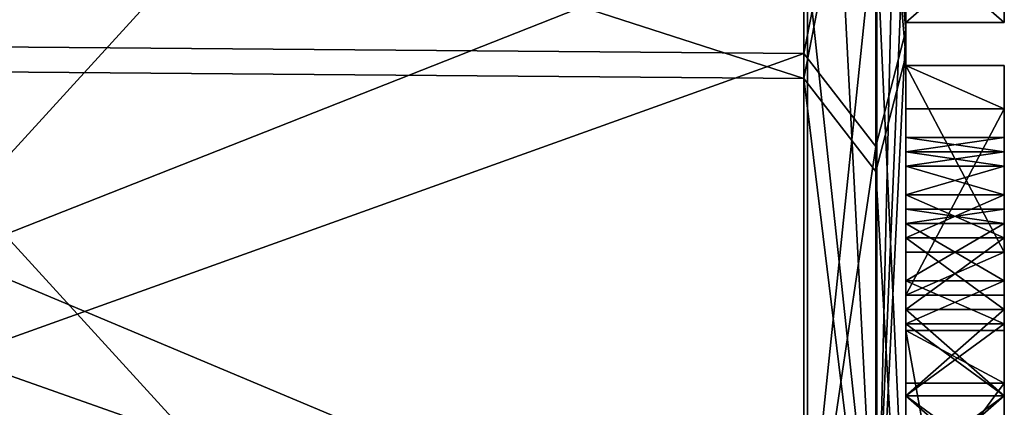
# Model space of a CAD drawing. Header units: millimetres. Extents: x -20 to 172, y -100 to 100.
# Tile 189 of 256: x -9 to 1, y 72.67 to 76.61. Entities that reach past the tile are written whole.
import ezdxf

# ---------------------------------------------------------------- set-up
doc = ezdxf.new("R2010")
doc.units = ezdxf.units.MM
doc.header["$LTSCALE"] = 37.722908
for name, color, linetype in [('1000', 7, 'CONTINUOUS'), ('1001', 7, 'CONTINUOUS'), ('1013', 7, 'CONTINUOUS'), ('1014', 7, 'CONTINUOUS'), ('1015', 7, 'CONTINUOUS'), ('1016', 7, 'CONTINUOUS'), ('1017', 7, 'CONTINUOUS'), ('1018', 7, 'CONTINUOUS'), ('1019', 7, 'CONTINUOUS'), ('1020', 7, 'CONTINUOUS'), ('1021', 7, 'CONTINUOUS'), ('1022', 7, 'CONTINUOUS'), ('1030', 7, 'CONTINUOUS'), ('1031', 7, 'CONTINUOUS'), ('1032', 7, 'CONTINUOUS'), ('1033', 7, 'CONTINUOUS'), ('1034', 7, 'CONTINUOUS'), ('1035', 7, 'CONTINUOUS'), ('1036', 7, 'CONTINUOUS'), ('1037', 7, 'CONTINUOUS'), ('105', 7, 'CONTINUOUS'), ('11', 7, 'CONTINUOUS'), ('12', 7, 'CONTINUOUS'), ('14', 7, 'CONTINUOUS'), ('264', 7, 'CONTINUOUS'), ('265', 7, 'CONTINUOUS'), ('266', 7, 'CONTINUOUS'), ('28', 7, 'CONTINUOUS'), ('29', 7, 'CONTINUOUS'), ('366', 7, 'CONTINUOUS'), ('367', 7, 'CONTINUOUS'), ('368', 7, 'CONTINUOUS'), ('369', 7, 'CONTINUOUS'), ('652', 7, 'CONTINUOUS'), ('653', 7, 'CONTINUOUS'), ('654', 7, 'CONTINUOUS'), ('656', 7, 'CONTINUOUS'), ('676', 7, 'CONTINUOUS'), ('677', 7, 'CONTINUOUS'), ('678', 7, 'CONTINUOUS'), ('679', 7, 'CONTINUOUS'), ('735', 7, 'CONTINUOUS'), ('737', 7, 'CONTINUOUS'), ('738', 7, 'CONTINUOUS'), ('994', 7, 'CONTINUOUS'), ('995', 7, 'CONTINUOUS'), ('996', 7, 'CONTINUOUS'), ('997', 7, 'CONTINUOUS'), ('998', 7, 'CONTINUOUS'), ('999', 7, 'CONTINUOUS')]:
    doc.layers.add(name, color=color, linetype=linetype)

msp = doc.modelspace()

# ---------------------------------------------------------------- linework, layer by layer
at = {"layer": '1000', "color": 250, "linetype": 'Continuous', "true_color": 0x323232}
for points in [[(0, 73.66, 8.851), (0, 72.785, 9), (1, 72.785, 9), (0, 73.66, 8.851)], [(0, 73.66, 8.851), (1, 72.785, 9), (1, 73.66, 8.851), (0, 73.66, 8.851)]]:
    msp.add_3dface(points, dxfattribs=at)
at = {"layer": '1001', "color": 250, "linetype": 'Continuous', "true_color": 0x323232}
for points in [[(0, 72.785, 9), (0, 71.91, 8.851), (1, 71.91, 8.851), (0, 72.785, 9)], [(0, 72.785, 9), (1, 71.91, 8.851), (1, 72.785, 9), (0, 72.785, 9)]]:
    msp.add_3dface(points, dxfattribs=at)
at = {"layer": '1013', "color": 250, "linetype": 'Continuous', "true_color": 0x323232}
for points in [[(0, 71.91, 2.149), (0, 72.785, 2), (1, 72.785, 2), (0, 71.91, 2.149)], [(0, 71.91, 2.149), (1, 72.785, 2), (1, 71.91, 2.149), (0, 71.91, 2.149)]]:
    msp.add_3dface(points, dxfattribs=at)
at = {"layer": '1014', "color": 250, "linetype": 'Continuous', "true_color": 0x323232}
for points in [[(0, 72.785, 2), (0, 73.66, 2.149), (1, 73.66, 2.149), (0, 72.785, 2)], [(0, 72.785, 2), (1, 73.66, 2.149), (1, 72.785, 2), (0, 72.785, 2)]]:
    msp.add_3dface(points, dxfattribs=at)
at = {"layer": '1015', "color": 250, "linetype": 'Continuous', "true_color": 0x323232}
for points in [[(0, 73.66, 2.149), (0, 74.39, 2.596), (1, 74.39, 2.596), (0, 73.66, 2.149)], [(0, 73.66, 2.149), (1, 74.39, 2.596), (1, 73.66, 2.149), (0, 73.66, 2.149)]]:
    msp.add_3dface(points, dxfattribs=at)
at = {"layer": '1016', "color": 250, "linetype": 'Continuous', "true_color": 0x323232}
for points in [[(0, 74.39, 2.596), (0, 74.827, 3.043), (1, 74.827, 3.043), (0, 74.39, 2.596)], [(0, 74.39, 2.596), (1, 74.827, 3.043), (1, 74.39, 2.596), (0, 74.39, 2.596)]]:
    msp.add_3dface(points, dxfattribs=at)
at = {"layer": '1017', "color": 250, "linetype": 'Continuous', "true_color": 0x323232}
for points in [[(0, 74.827, 3.043), (0, 75.119, 3.638), (1, 75.119, 3.638), (0, 74.827, 3.043)], [(0, 74.827, 3.043), (1, 75.119, 3.638), (1, 74.827, 3.043), (0, 74.827, 3.043)]]:
    msp.add_3dface(points, dxfattribs=at)
at = {"layer": '1018', "color": 250, "linetype": 'Continuous', "true_color": 0x323232}
for points in [[(0, 74.681, 4.979), (0, 74.535, 4.085), (1, 74.535, 4.085), (0, 74.681, 4.979)], [(1, 74.681, 4.979), (0, 74.681, 4.979), (1, 74.535, 4.085), (1, 74.681, 4.979)]]:
    msp.add_3dface(points, dxfattribs=at)
at = {"layer": '1019', "color": 250, "linetype": 'Continuous', "true_color": 0x323232}
for points in [[(0, 74.535, 4.085), (0, 73.952, 3.191), (1, 74.535, 4.085), (0, 74.535, 4.085)], [(0, 73.952, 3.191), (1, 73.952, 3.191), (1, 74.535, 4.085), (0, 73.952, 3.191)]]:
    msp.add_3dface(points, dxfattribs=at)
at = {"layer": '1020', "color": 250, "linetype": 'Continuous', "true_color": 0x323232}
for points in [[(0, 73.952, 3.191), (0, 73.515, 2.894), (1, 73.515, 2.894), (0, 73.952, 3.191)], [(0, 73.952, 3.191), (1, 73.515, 2.894), (1, 73.952, 3.191), (0, 73.952, 3.191)]]:
    msp.add_3dface(points, dxfattribs=at)
at = {"layer": '1021', "color": 250, "linetype": 'Continuous', "true_color": 0x323232}
for points in [[(0, 73.515, 2.894), (0, 72.785, 2.745), (1, 72.785, 2.745), (0, 73.515, 2.894)], [(0, 73.515, 2.894), (1, 72.785, 2.745), (1, 73.515, 2.894), (0, 73.515, 2.894)]]:
    msp.add_3dface(points, dxfattribs=at)
at = {"layer": '1022', "color": 250, "linetype": 'Continuous', "true_color": 0x323232}
for points in [[(0, 72.785, 2.745), (0, 72.056, 2.894), (1, 72.056, 2.894), (0, 72.785, 2.745)], [(0, 72.785, 2.745), (1, 72.056, 2.894), (1, 72.785, 2.745), (0, 72.785, 2.745)]]:
    msp.add_3dface(points, dxfattribs=at)
at = {"layer": '1030', "color": 250, "linetype": 'Continuous', "true_color": 0x323232}
for points in [[(0, 72.056, 8.106), (0, 72.785, 8.255), (1, 72.785, 8.255), (0, 72.056, 8.106)], [(0, 72.056, 8.106), (1, 72.785, 8.255), (1, 72.056, 8.106), (0, 72.056, 8.106)]]:
    msp.add_3dface(points, dxfattribs=at)
at = {"layer": '1031', "color": 250, "linetype": 'Continuous', "true_color": 0x323232}
for points in [[(0, 72.785, 8.255), (0, 73.515, 8.106), (1, 73.515, 8.106), (0, 72.785, 8.255)], [(0, 72.785, 8.255), (1, 73.515, 8.106), (1, 72.785, 8.255), (0, 72.785, 8.255)]]:
    msp.add_3dface(points, dxfattribs=at)
at = {"layer": '1032', "color": 250, "linetype": 'Continuous', "true_color": 0x323232}
for points in [[(0, 73.515, 8.106), (0, 73.952, 7.809), (1, 73.952, 7.809), (0, 73.515, 8.106)], [(0, 73.515, 8.106), (1, 73.952, 7.809), (1, 73.515, 8.106), (0, 73.515, 8.106)]]:
    msp.add_3dface(points, dxfattribs=at)
at = {"layer": '1033', "color": 250, "linetype": 'Continuous', "true_color": 0x323232}
for points in [[(0, 73.952, 7.809), (0, 74.535, 6.915), (1, 73.952, 7.809), (0, 73.952, 7.809)], [(0, 74.535, 6.915), (1, 74.535, 6.915), (1, 73.952, 7.809), (0, 74.535, 6.915)]]:
    msp.add_3dface(points, dxfattribs=at)
at = {"layer": '1034', "color": 250, "linetype": 'Continuous', "true_color": 0x323232}
for points in [[(0, 74.535, 6.915), (0, 74.681, 6.021), (1, 74.681, 6.021), (0, 74.535, 6.915)], [(0, 74.535, 6.915), (1, 74.681, 6.021), (1, 74.535, 6.915), (0, 74.535, 6.915)]]:
    msp.add_3dface(points, dxfattribs=at)
at = {"layer": '1035', "color": 250, "linetype": 'Continuous', "true_color": 0x323232}
for points in [[(0, 74.681, 6.021), (0, 74.681, 4.979), (1, 74.681, 6.021), (0, 74.681, 6.021)], [(0, 74.681, 4.979), (1, 74.681, 4.979), (1, 74.681, 6.021), (0, 74.681, 4.979)]]:
    msp.add_3dface(points, dxfattribs=at)
at = {"layer": '1036', "color": 250, "linetype": 'Continuous', "true_color": 0x323232}
for points in [[(0, 75.265, 4.085), (0, 75.41, 4.83), (1, 75.41, 4.83), (0, 75.265, 4.085)], [(0, 75.265, 4.085), (1, 75.41, 4.83), (1, 75.265, 4.085), (0, 75.265, 4.085)]]:
    msp.add_3dface(points, dxfattribs=at)
at = {"layer": '1037', "color": 250, "linetype": 'Continuous', "true_color": 0x323232}
for points in [[(0, 75.119, 3.638), (0, 75.265, 4.085), (1, 75.265, 4.085), (0, 75.119, 3.638)], [(0, 75.119, 3.638), (1, 75.265, 4.085), (1, 75.119, 3.638), (0, 75.119, 3.638)]]:
    msp.add_3dface(points, dxfattribs=at)
at = {"layer": '105', "color": 250, "linetype": 'Continuous', "true_color": 0x323232}
for points in [[(1, 77.452, 9), (1, 76.577, 9), (1, 77.452, 3.191), (1, 77.452, 9)], [(1, 77.452, 3.191), (1, 76.577, 9), (1, 77.452, 2), (1, 77.452, 3.191)], [(1, 77.452, 2), (1, 76.577, 9), (1, 76.577, 2), (1, 77.452, 2)], [(1, 76.14, -3.787), (1, 75.702, -3.489), (1, 74.244, -7.511), (1, 76.14, -3.787)], [(1, 75.702, -3.489), (1, 73.806, -7.213), (1, 74.244, -7.511), (1, 75.702, -3.489)], [(1, 75.265, 4.085), (1, 75.41, 4.83), (1, 75.265, 6.915), (1, 75.265, 4.085)], [(1, 75.265, 6.915), (1, 75.41, 4.83), (1, 75.41, 6.17), (1, 75.265, 6.915)], [(1, 75.119, 3.638), (1, 75.265, 4.085), (1, 75.119, 7.362), (1, 75.119, 3.638)], [(1, 75.119, 7.362), (1, 75.265, 4.085), (1, 75.265, 6.915), (1, 75.119, 7.362)], [(1, 74.827, 3.043), (1, 75.119, 3.638), (1, 74.827, 7.957), (1, 74.827, 3.043)], [(1, 74.827, 7.957), (1, 75.119, 3.638), (1, 75.119, 7.362), (1, 74.827, 7.957)], [(1, 74.39, 2.596), (1, 74.827, 3.043), (1, 74.535, 4.085), (1, 74.39, 2.596)], [(1, 74.827, 3.043), (1, 74.827, 7.957), (1, 74.681, 6.021), (1, 74.827, 3.043)], [(1, 74.681, 4.979), (1, 74.827, 3.043), (1, 74.681, 6.021), (1, 74.681, 4.979)], [(1, 74.827, 3.043), (1, 74.681, 4.979), (1, 74.535, 4.085), (1, 74.827, 3.043)], [(1, 74.827, 7.957), (1, 74.39, 8.404), (1, 74.681, 6.021), (1, 74.827, 7.957)], [(1, 74.681, 6.021), (1, 74.39, 8.404), (1, 74.535, 6.915), (1, 74.681, 6.021)], [(1, 73.952, 3.191), (1, 74.39, 2.596), (1, 74.535, 4.085), (1, 73.952, 3.191)], [(1, 74.535, 6.915), (1, 74.39, 8.404), (1, 73.952, 7.809), (1, 74.535, 6.915)], [(1, 73.66, 2.149), (1, 74.39, 2.596), (1, 73.952, 3.191), (1, 73.66, 2.149)], [(1, 74.39, 8.404), (1, 73.66, 8.851), (1, 73.952, 7.809), (1, 74.39, 8.404)], [(1, 73.515, 2.894), (1, 73.66, 2.149), (1, 73.952, 3.191), (1, 73.515, 2.894)], [(1, 73.952, 7.809), (1, 73.66, 8.851), (1, 73.515, 8.106), (1, 73.952, 7.809)], [(1, 72.785, 2), (1, 73.66, 2.149), (1, 72.785, 2.745), (1, 72.785, 2)], [(1, 72.785, 2.745), (1, 73.66, 2.149), (1, 73.515, 2.894), (1, 72.785, 2.745)], [(1, 73.66, 8.851), (1, 72.785, 9), (1, 73.515, 8.106), (1, 73.66, 8.851)], [(1, 73.515, 8.106), (1, 72.785, 9), (1, 72.785, 8.255), (1, 73.515, 8.106)], [(1, 71.968, 55.378), (1, 67.898, 51.143), (1, 73.446, 55.411), (1, 71.968, 55.378)], [(1, 72.913, 56.105), (1, 71.968, 55.378), (1, 73.446, 55.411), (1, 72.913, 56.105)], [(1, 71.553, 56.163), (1, 71.968, 55.378), (1, 72.913, 56.105), (1, 71.553, 56.163)], [(1, 71.91, 2.149), (1, 72.785, 2), (1, 72.056, 2.894), (1, 71.91, 2.149)], [(1, 72.056, 2.894), (1, 72.785, 2), (1, 72.785, 2.745), (1, 72.056, 2.894)], [(1, 72.785, 9), (1, 71.91, 8.851), (1, 72.785, 8.255), (1, 72.785, 9)], [(1, 72.785, 8.255), (1, 71.91, 8.851), (1, 72.056, 8.106), (1, 72.785, 8.255)]]:
    msp.add_3dface(points, dxfattribs=at)
at = {"layer": '11', "color": 250, "linetype": 'Continuous', "true_color": 0x323232}
for points in [[(0, 46.25), (0, 99), (0, 91.89, 2), (0, 46.25)], [(0, 99), (0, 46.25), (0, 63.598, -2), (0, 99)], [(0, 79.494, -2), (0, 99), (0, 70.452, -2), (0, 79.494, -2)], [(0, 70.452, -2), (0, 99), (0, 69.577, -2), (0, 70.452, -2)], [(0, 69.577, -2), (0, 99), (0, 63.598, -2), (0, 69.577, -2)], [(0, 83.287, -53.518), (0, 94.992, -27.885), (0, 65.231, -52.503), (0, 83.287, -53.518)], [(0, 94.992, -27.885), (0, 82.039, -37.198), (0, 64.612, -51.884), (0, 94.992, -27.885)], [(0, 65.231, -52.503), (0, 94.992, -27.885), (0, 64.612, -51.884), (0, 65.231, -52.503)], [(0, 70.956, 18.236), (0, 94.992, 27.885), (0, 77.876, 21.128), (0, 70.956, 18.236)], [(0, 94.992, 27.885), (0, 70.956, 18.236), (0, 68.265, 9.894), (0, 94.992, 27.885)], [(0, 77.452, 9), (0, 94.992, 27.885), (0, 76.577, 9), (0, 77.452, 9)], [(0, 76.577, 9), (0, 94.992, 27.885), (0, 72.785, 9), (0, 76.577, 9)], [(0, 72.785, 9), (0, 94.992, 27.885), (0, 68.994, 9.894), (0, 72.785, 9)], [(0, 68.994, 9.894), (0, 94.992, 27.885), (0, 68.265, 9.894), (0, 68.994, 9.894)], [(0, 88.39, 2), (0, 46.25), (0, 91.89, 2), (0, 88.39, 2)], [(0, 46.25), (0, 88.39, 2), (0, 85.327, 2), (0, 46.25)], [(0, 64.579, -17.295), (0, 71.07, -17.786), (0, 87.369, -8.851), (0, 64.579, -17.295)], [(0, 71.07, -17.786), (0, 78.008, -20.634), (0, 87.369, -8.851), (0, 71.07, -17.786)], [(0, 86.64, -9), (0, 64.579, -17.295), (0, 87.369, -8.851), (0, 86.64, -9)], [(0, 41.672, -20.063), (0, 64.579, -17.295), (0, 86.64, -9), (0, 41.672, -20.063)], [(0, 86.056, -9), (0, 41.672, -20.063), (0, 86.64, -9), (0, 86.056, -9)], [(0, 41.672, -20.063), (0, 86.056, -9), (0, 82.556, -9), (0, 41.672, -20.063)], [(0, 84.015, 2), (0, 46.25), (0, 85.327, 2), (0, 84.015, 2)], [(0, 80.369, 2), (0, 46.25), (0, 84.015, 2), (0, 80.369, 2)], [(0, 64.834, -74.817), (0, 83.287, -53.518), (0, 61.627, -70.985), (0, 64.834, -74.817)], [(0, 83.287, -53.518), (0, 65.231, -52.503), (0, 67.705, -54.978), (0, 83.287, -53.518)], [(0, 68.53, -55.803), (0, 83.287, -53.518), (0, 67.705, -54.978), (0, 68.53, -55.803)], [(0, 83.287, -53.518), (0, 68.53, -55.803), (0, 65.231, -62.402), (0, 83.287, -53.518)], [(0, 83.287, -53.518), (0, 65.231, -62.402), (0, 63.242, -66.07), (0, 83.287, -53.518)], [(0, 83.287, -53.518), (0, 63.242, -66.07), (0, 63.652, -66.691), (0, 83.287, -53.518)], [(0, 61.627, -70.985), (0, 83.287, -53.518), (0, 63.207, -69.405), (0, 61.627, -70.985)], [(0, 63.207, -69.405), (0, 83.287, -53.518), (0, 63.63, -68.776), (0, 63.207, -69.405)], [(0, 63.63, -68.776), (0, 83.287, -53.518), (0, 63.845, -68.148), (0, 63.63, -68.776)], [(0, 63.845, -68.148), (0, 83.287, -53.518), (0, 63.854, -67.314), (0, 63.845, -68.148)], [(0, 63.854, -67.314), (0, 83.287, -53.518), (0, 63.652, -66.691), (0, 63.854, -67.314)], [(0, 83.287, 53.518), (0, 64.834, 74.817), (0, 73.446, 55.411), (0, 83.287, 53.518)], [(0, 81.802, 37.717), (0, 83.287, 53.518), (0, 76.238, 41.101), (0, 81.802, 37.717)], [(0, 76.238, 41.101), (0, 83.287, 53.518), (0, 67.898, 51.143), (0, 76.238, 41.101)], [(0, 67.898, 51.143), (0, 83.287, 53.518), (0, 73.446, 55.411), (0, 67.898, 51.143)], [(0, 77.598, -9), (0, 41.672, -20.063), (0, 82.556, -9), (0, 77.598, -9)], [(0, 82.039, -37.198), (0, 76.497, -40.617), (0, 64.612, -51.884), (0, 82.039, -37.198)], [(0, 79.494, 2), (0, 46.25), (0, 80.369, 2), (0, 79.494, 2)], [(0, 80.369, -6.468), (0, 79.494, -6.468), (0, 74.244, -7.511), (0, 80.369, -6.468)], [(0, 77.598, -8.255), (0, 80.369, -6.468), (0, 72.202, -7.957), (0, 77.598, -8.255)], [(0, 80.369, -6.468), (0, 74.244, -7.511), (0, 72.202, -7.957), (0, 80.369, -6.468)], [(0, 46.25), (0, 79.494, 2), (0, 77.452, 2), (0, 46.25)], [(0, 78.765, -2.149), (0, 79.494, -2), (0, 71.181, -2.149), (0, 78.765, -2.149)], [(0, 71.181, -2.149), (0, 79.494, -2), (0, 70.452, -2), (0, 71.181, -2.149)], [(0, 79.494, -6.468), (0, 78.765, -6.319), (0, 74.244, -7.511), (0, 79.494, -6.468)], [(0, 78.035, -2.596), (0, 78.765, -2.149), (0, 71.91, -2.596), (0, 78.035, -2.596)], [(0, 78.765, -2.149), (0, 71.181, -2.149), (0, 71.91, -2.596), (0, 78.765, -2.149)], [(0, 78.765, -6.319), (0, 78.035, -5.872), (0, 74.244, -7.511), (0, 78.765, -6.319)], [(0, 77.598, -3.191), (0, 78.035, -2.596), (0, 72.348, -3.043), (0, 77.598, -3.191)], [(0, 72.348, -3.043), (0, 78.035, -2.596), (0, 71.91, -2.596), (0, 72.348, -3.043)], [(0, 78.035, -5.872), (0, 77.598, -5.277), (0, 74.244, -7.511), (0, 78.035, -5.872)], [(0, 41.672, -20.063), (0, 77.598, -9), (0, 70.306, -9), (0, 41.672, -20.063)], [(0, 77.306, -3.936), (0, 77.598, -3.191), (0, 76.14, -3.787), (0, 77.306, -3.936)], [(0, 77.598, -3.191), (0, 75.702, -3.489), (0, 76.14, -3.787), (0, 77.598, -3.191)], [(0, 75.702, -3.489), (0, 77.598, -3.191), (0, 72.64, -3.787), (0, 75.702, -3.489)], [(0, 72.64, -3.787), (0, 77.598, -3.191), (0, 72.348, -3.043), (0, 72.64, -3.787)], [(0, 77.598, -5.277), (0, 77.306, -4.532), (0, 74.244, -7.511), (0, 77.598, -5.277)], [(0, 77.598, -9), (0, 77.598, -8.255), (0, 70.306, -9), (0, 77.598, -9)], [(0, 70.306, -9), (0, 77.598, -8.255), (0, 71.035, -8.851), (0, 70.306, -9)], [(0, 71.035, -8.851), (0, 77.598, -8.255), (0, 71.765, -8.404), (0, 71.035, -8.851)], [(0, 71.765, -8.404), (0, 77.598, -8.255), (0, 72.202, -7.957), (0, 71.765, -8.404)], [(0, 76.577, 2), (0, 46.25), (0, 77.452, 2), (0, 76.577, 2)], [(0, 77.306, -4.532), (0, 77.306, -3.936), (0, 74.244, -7.511), (0, 77.306, -4.532)], [(0, 74.244, -7.511), (0, 77.306, -3.936), (0, 76.14, -3.787), (0, 74.244, -7.511)], [(0, 46.25), (0, 76.577, 2), (0, 72.785, 2), (0, 46.25)], [(0, 76.577, 2), (0, 76.577, 9), (0, 75.265, 4.085), (0, 76.577, 2)], [(0, 75.41, 4.83), (0, 76.577, 9), (0, 75.41, 6.17), (0, 75.41, 4.83)], [(0, 76.577, 9), (0, 75.41, 4.83), (0, 75.265, 4.085), (0, 76.577, 9)], [(0, 75.41, 6.17), (0, 76.577, 9), (0, 75.265, 6.915), (0, 75.41, 6.17)], [(0, 75.265, 6.915), (0, 76.577, 9), (0, 75.119, 7.362), (0, 75.265, 6.915)], [(0, 75.119, 7.362), (0, 76.577, 9), (0, 74.827, 7.957), (0, 75.119, 7.362)], [(0, 74.827, 7.957), (0, 76.577, 9), (0, 74.39, 8.404), (0, 74.827, 7.957)], [(0, 74.39, 8.404), (0, 76.577, 9), (0, 73.66, 8.851), (0, 74.39, 8.404)], [(0, 73.66, 8.851), (0, 76.577, 9), (0, 72.785, 9), (0, 73.66, 8.851)], [(0, 72.785, 2), (0, 76.577, 2), (0, 73.66, 2.149), (0, 72.785, 2)], [(0, 73.66, 2.149), (0, 76.577, 2), (0, 74.39, 2.596), (0, 73.66, 2.149)], [(0, 74.39, 2.596), (0, 76.577, 2), (0, 74.827, 3.043), (0, 74.39, 2.596)], [(0, 74.827, 3.043), (0, 76.577, 2), (0, 75.119, 3.638), (0, 74.827, 3.043)], [(0, 75.119, 3.638), (0, 76.577, 2), (0, 75.265, 4.085), (0, 75.119, 3.638)], [(0, 76.497, -40.617), (0, 70.006, -40.127), (0, 53.269, -40.541), (0, 76.497, -40.617)], [(0, 54.094, -41.366), (0, 76.497, -40.617), (0, 53.269, -40.541), (0, 54.094, -41.366)], [(0, 76.497, -40.617), (0, 54.094, -41.366), (0, 56.974, -44.878), (0, 76.497, -40.617)], [(0, 59.647, -48.393), (0, 76.497, -40.617), (0, 59.656, -47.56), (0, 59.647, -48.393)], [(0, 76.497, -40.617), (0, 59.647, -48.393), (0, 61.518, -48.79), (0, 76.497, -40.617)], [(0, 59.656, -47.56), (0, 76.497, -40.617), (0, 59.454, -46.936), (0, 59.656, -47.56)], [(0, 59.454, -46.936), (0, 76.497, -40.617), (0, 59.043, -46.315), (0, 59.454, -46.936)], [(0, 59.043, -46.315), (0, 76.497, -40.617), (0, 58.218, -45.491), (0, 59.043, -46.315)], [(0, 58.218, -45.491), (0, 76.497, -40.617), (0, 57.598, -45.08), (0, 58.218, -45.491)], [(0, 57.598, -45.08), (0, 76.497, -40.617), (0, 56.974, -44.878), (0, 57.598, -45.08)], [(0, 64.612, -51.884), (0, 76.497, -40.617), (0, 62.137, -49.409), (0, 64.612, -51.884)], [(0, 62.137, -49.409), (0, 76.497, -40.617), (0, 61.518, -48.79), (0, 62.137, -49.409)], [(0, 76.238, 41.101), (0, 10.293, 45.09), (0, 69.75, 40.569), (0, 76.238, 41.101)], [(0, 10.293, 45.09), (0, 76.238, 41.101), (0, 67.898, 51.143), (0, 10.293, 45.09)], [(0, 73.806, -7.213), (0, 75.702, -3.489), (0, 72.494, -7.213), (0, 73.806, -7.213)], [(0, 72.494, -7.213), (0, 75.702, -3.489), (0, 72.494, -6.766), (0, 72.494, -7.213)], [(0, 72.494, -6.766), (0, 75.702, -3.489), (0, 72.202, -6.17), (0, 72.494, -6.766)], [(0, 72.202, -6.17), (0, 75.702, -3.489), (0, 71.765, -5.723), (0, 72.202, -6.17)], [(0, 71.765, -5.723), (0, 75.702, -3.489), (0, 71.473, -5.574), (0, 71.765, -5.723)], [(0, 71.473, -5.574), (0, 75.702, -3.489), (0, 71.765, -5.426), (0, 71.473, -5.574)], [(0, 71.765, -5.426), (0, 75.702, -3.489), (0, 72.348, -4.979), (0, 71.765, -5.426)], [(0, 72.348, -4.979), (0, 75.702, -3.489), (0, 72.64, -4.234), (0, 72.348, -4.979)], [(0, 72.64, -4.234), (0, 75.702, -3.489), (0, 72.64, -3.787), (0, 72.64, -4.234)], [(0, 74.535, 4.085), (0, 74.681, 4.979), (0, 71.035, 4.085), (0, 74.535, 4.085)], [(0, 71.035, 4.085), (0, 74.681, 4.979), (0, 70.89, 4.979), (0, 71.035, 4.085)], [(0, 70.89, 4.979), (0, 74.681, 4.979), (0, 74.681, 6.021), (0, 70.89, 4.979)], [(0, 70.89, 6.021), (0, 70.89, 4.979), (0, 74.681, 6.021), (0, 70.89, 6.021)], [(0, 74.535, 6.915), (0, 70.89, 6.021), (0, 74.681, 6.021), (0, 74.535, 6.915)], [(0, 73.952, 3.191), (0, 74.535, 4.085), (0, 71.619, 3.191), (0, 73.952, 3.191)], [(0, 71.619, 3.191), (0, 74.535, 4.085), (0, 71.035, 4.085), (0, 71.619, 3.191)], [(0, 71.035, 6.915), (0, 70.89, 6.021), (0, 74.535, 6.915), (0, 71.035, 6.915)], [(0, 73.952, 7.809), (0, 71.035, 6.915), (0, 74.535, 6.915), (0, 73.952, 7.809)], [(0, 74.244, -7.511), (0, 73.806, -7.213), (0, 72.202, -7.957), (0, 74.244, -7.511)], [(0, 73.515, 2.894), (0, 73.952, 3.191), (0, 72.056, 2.894), (0, 73.515, 2.894)], [(0, 72.056, 2.894), (0, 73.952, 3.191), (0, 71.619, 3.191), (0, 72.056, 2.894)], [(0, 71.619, 7.809), (0, 71.035, 6.915), (0, 73.952, 7.809), (0, 71.619, 7.809)], [(0, 73.515, 8.106), (0, 71.619, 7.809), (0, 73.952, 7.809), (0, 73.515, 8.106)], [(0, 72.202, -7.957), (0, 73.806, -7.213), (0, 72.494, -7.213), (0, 72.202, -7.957)], [(0, 72.785, 2.745), (0, 73.515, 2.894), (0, 72.056, 2.894), (0, 72.785, 2.745)], [(0, 72.056, 8.106), (0, 71.619, 7.809), (0, 73.515, 8.106), (0, 72.056, 8.106)], [(0, 72.785, 8.255), (0, 72.056, 8.106), (0, 73.515, 8.106), (0, 72.785, 8.255)], [(0, 73.446, 55.411), (0, 64.834, 74.817), (0, 72.913, 56.105), (0, 73.446, 55.411)], [(0, 64.834, 74.817), (0, 71.502, 57.899), (0, 72.913, 56.105), (0, 64.834, 74.817)], [(0, 72.913, 56.105), (0, 71.502, 57.899), (0, 71.553, 56.163), (0, 72.913, 56.105)], [(0, 46.25), (0, 72.785, 2), (0, 65.348, 2), (0, 46.25)], [(0, 71.91, 8.851), (0, 72.785, 9), (0, 68.119, 8.255), (0, 71.91, 8.851)], [(0, 72.785, 9), (0, 68.994, 9.894), (0, 68.119, 8.255), (0, 72.785, 9)], [(0, 72.785, 2), (0, 71.91, 2.149), (0, 65.348, 2), (0, 72.785, 2)]]:
    msp.add_3dface(points, dxfattribs=at)
at = {"layer": '12', "color": 250, "linetype": 'Continuous', "true_color": 0x323232}
for points in [[(-18, 65.486, -75.575), (-18, 84.125, -54.064), (-1, 65.486, -75.575), (-18, 65.486, -75.575)], [(-1, 65.486, -75.575), (-18, 84.125, -54.064), (-1, 84.125, -54.064), (-1, 65.486, -75.575)]]:
    msp.add_3dface(points, dxfattribs=at)
at = {"layer": '14', "color": 250, "linetype": 'Continuous', "true_color": 0x323232}
for points in [[(-18, 84.125, 54.064), (-18, 65.486, 75.575), (-1, 84.125, 54.064), (-18, 84.125, 54.064)], [(-1, 84.125, 54.064), (-18, 65.486, 75.575), (-1, 65.486, 75.575), (-1, 84.125, 54.064)]]:
    msp.add_3dface(points, dxfattribs=at)
at = {"layer": '264', "color": 250, "linetype": 'Continuous', "true_color": 0x323232}
for points in [[(0, 67.898, 51.143), (0, 73.446, 55.411), (1, 67.898, 51.143), (0, 67.898, 51.143)], [(1, 67.898, 51.143), (0, 73.446, 55.411), (1, 73.446, 55.411), (1, 67.898, 51.143)]]:
    msp.add_3dface(points, dxfattribs=at)
at = {"layer": '265', "color": 250, "linetype": 'Continuous', "true_color": 0x323232}
for points in [[(0, 73.446, 55.411), (0, 72.913, 56.105), (1, 72.913, 56.105), (0, 73.446, 55.411)], [(0, 73.446, 55.411), (1, 72.913, 56.105), (1, 73.446, 55.411), (0, 73.446, 55.411)]]:
    msp.add_3dface(points, dxfattribs=at)
at = {"layer": '266', "color": 250, "linetype": 'Continuous', "true_color": 0x323232}
for points in [[(0, 72.913, 56.105), (0, 71.553, 56.163), (1, 72.913, 56.105), (0, 72.913, 56.105)], [(0, 71.553, 56.163), (1, 71.553, 56.163), (1, 72.913, 56.105), (0, 71.553, 56.163)]]:
    msp.add_3dface(points, dxfattribs=at)
at = {"layer": '28', "color": 250, "linetype": 'Continuous', "true_color": 0x323232}
for points in [[(-0.293, 86.349, 49.854), (-1, 84.125, 54.064), (-0.293, 70.504, 70.504), (-0.293, 86.349, 49.854)], [(0, 83.287, 53.518), (-0.293, 86.349, 49.854), (-0.293, 70.504, 70.504), (0, 83.287, 53.518)], [(-1, 84.125, 54.064), (-1, 65.486, 75.575), (-0.293, 70.504, 70.504), (-1, 84.125, 54.064)], [(0, 64.834, 74.817), (0, 83.287, 53.518), (-0.293, 70.504, 70.504), (0, 64.834, 74.817)]]:
    msp.add_3dface(points, dxfattribs=at)
at = {"layer": '29', "color": 250, "linetype": 'Continuous', "true_color": 0x323232}
for points in [[(-0.293, 70.504, -70.504), (-1, 84.125, -54.064), (-0.293, 86.349, -49.854), (-0.293, 70.504, -70.504)], [(0, 83.287, -53.518), (-0.293, 70.504, -70.504), (-0.293, 86.349, -49.854), (0, 83.287, -53.518)], [(-1, 65.486, -75.575), (-1, 84.125, -54.064), (-0.293, 70.504, -70.504), (-1, 65.486, -75.575)], [(0, 83.287, -53.518), (0, 64.834, -74.817), (-0.293, 70.504, -70.504), (0, 83.287, -53.518)]]:
    msp.add_3dface(points, dxfattribs=at)
at = {"layer": '366', "color": 250, "linetype": 'Continuous', "true_color": 0x323232}
for points in [[(0, 75.702, -3.489), (0, 73.806, -7.213), (1, 75.702, -3.489), (0, 75.702, -3.489)], [(0, 73.806, -7.213), (1, 73.806, -7.213), (1, 75.702, -3.489), (0, 73.806, -7.213)]]:
    msp.add_3dface(points, dxfattribs=at)
at = {"layer": '367', "color": 250, "linetype": 'Continuous', "true_color": 0x323232}
for points in [[(0, 76.14, -3.787), (0, 75.702, -3.489), (1, 75.702, -3.489), (0, 76.14, -3.787)], [(0, 76.14, -3.787), (1, 75.702, -3.489), (1, 76.14, -3.787), (0, 76.14, -3.787)]]:
    msp.add_3dface(points, dxfattribs=at)
at = {"layer": '368', "color": 250, "linetype": 'Continuous', "true_color": 0x323232}
for points in [[(0, 74.244, -7.511), (0, 76.14, -3.787), (1, 74.244, -7.511), (0, 74.244, -7.511)], [(0, 76.14, -3.787), (1, 76.14, -3.787), (1, 74.244, -7.511), (0, 76.14, -3.787)]]:
    msp.add_3dface(points, dxfattribs=at)
at = {"layer": '369', "color": 250, "linetype": 'Continuous', "true_color": 0x323232}
for points in [[(0, 73.806, -7.213), (0, 74.244, -7.511), (1, 74.244, -7.511), (0, 73.806, -7.213)], [(1, 73.806, -7.213), (0, 73.806, -7.213), (1, 74.244, -7.511), (1, 73.806, -7.213)]]:
    msp.add_3dface(points, dxfattribs=at)
at = {"layer": '652', "color": 250, "linetype": 'Continuous', "true_color": 0x323232}
for points in [[(-18.035, 70.799, 18.61), (-1.035, 70.57, 19.158), (-18.035, 77.719, 21.502), (-18.035, 70.799, 18.61)], [(-1.035, 70.57, 19.158), (-1.035, 77.49, 22.05), (-18.035, 77.719, 21.502), (-1.035, 70.57, 19.158)]]:
    msp.add_3dface(points, dxfattribs=at)
at = {"layer": '653', "color": 250, "linetype": 'Continuous', "true_color": 0x323232}
for points in [[(-1.035, 81.045, 37.065), (-1.035, 76.01, 40.128), (-18.035, 81.495, 37.452), (-1.035, 81.045, 37.065)], [(-18.035, 81.495, 37.452), (-1.035, 76.01, 40.128), (-18.035, 76.147, 40.706), (-18.035, 81.495, 37.452)], [(-1.035, 70.136, 39.647), (-18.035, 69.907, 40.195), (-18.035, 76.147, 40.706), (-1.035, 70.136, 39.647)], [(-1.035, 76.01, 40.128), (-1.035, 70.136, 39.647), (-18.035, 76.147, 40.706), (-1.035, 76.01, 40.128)]]:
    msp.add_3dface(points, dxfattribs=at)
at = {"layer": '654', "color": 250, "linetype": 'Continuous', "true_color": 0x323232}
for points in [[(-1.035, 77.628, -21.559), (-18.035, 70.916, -18.161), (-18.035, 77.854, -21.009), (-1.035, 77.628, -21.559)], [(-1.035, 70.69, -18.71), (-18.035, 70.916, -18.161), (-1.035, 77.628, -21.559), (-1.035, 70.69, -18.71)]]:
    msp.add_3dface(points, dxfattribs=at)
at = {"layer": '656', "color": 250, "linetype": 'Continuous', "true_color": 0x323232}
for points in [[(-18.035, 76.403, -40.223), (-1.035, 81.278, -36.551), (-18.035, 81.731, -36.935), (-18.035, 76.403, -40.223)], [(-1.035, 76.263, -39.646), (-1.035, 81.278, -36.551), (-18.035, 76.403, -40.223), (-1.035, 76.263, -39.646)], [(-18.035, 70.16, -39.751), (-1.035, 76.263, -39.646), (-18.035, 76.403, -40.223), (-18.035, 70.16, -39.751)], [(-1.035, 70.386, -39.202), (-1.035, 76.263, -39.646), (-18.035, 70.16, -39.751), (-1.035, 70.386, -39.202)]]:
    msp.add_3dface(points, dxfattribs=at)
at = {"layer": '676', "color": 250, "linetype": 'Continuous', "true_color": 0x323232}
for points in [[(0, 81.802, 37.717), (0, 76.238, 41.101), (-0.305, 79.764, 38.655), (0, 81.802, 37.717)], [(-1.035, 76.01, 40.128), (-1.035, 81.045, 37.065), (-0.305, 79.764, 38.655), (-1.035, 76.01, 40.128)], [(-0.305, 75.063, 40.585), (-1.035, 76.01, 40.128), (-0.305, 79.764, 38.655), (-0.305, 75.063, 40.585)], [(0, 76.238, 41.101), (-0.305, 75.063, 40.585), (-0.305, 79.764, 38.655), (0, 76.238, 41.101)], [(0, 76.238, 41.101), (0, 69.75, 40.569), (-0.305, 75.063, 40.585), (0, 76.238, 41.101)], [(-1.035, 70.136, 39.647), (-1.035, 76.01, 40.128), (-0.305, 70.028, 39.906), (-1.035, 70.136, 39.647)], [(-0.305, 70.028, 39.906), (-1.035, 76.01, 40.128), (-0.305, 75.063, 40.585), (-0.305, 70.028, 39.906)], [(0, 69.75, 40.569), (-0.305, 70.028, 39.906), (-0.305, 75.063, 40.585), (0, 69.75, 40.569)]]:
    msp.add_3dface(points, dxfattribs=at)
at = {"layer": '677', "color": 250, "linetype": 'Continuous', "true_color": 0x323232}
for points in [[(0, 70.956, 18.236), (0, 77.876, 21.128), (-0.305, 77.598, 21.792), (0, 70.956, 18.236)], [(-0.305, 77.598, 21.792), (-1.035, 77.49, 22.05), (-0.305, 70.678, 18.9), (-0.305, 77.598, 21.792)], [(0, 70.956, 18.236), (-0.305, 77.598, 21.792), (-0.305, 70.678, 18.9), (0, 70.956, 18.236)], [(-1.035, 77.49, 22.05), (-1.035, 70.57, 19.158), (-0.305, 70.678, 18.9), (-1.035, 77.49, 22.05)]]:
    msp.add_3dface(points, dxfattribs=at)
at = {"layer": '678', "color": 250, "linetype": 'Continuous', "true_color": 0x323232}
for points in [[(0, 78.008, -20.634), (0, 71.07, -17.786), (-0.305, 70.797, -18.451), (0, 78.008, -20.634)], [(-0.305, 77.735, -21.3), (0, 78.008, -20.634), (-0.305, 70.797, -18.451), (-0.305, 77.735, -21.3)], [(-1.035, 70.69, -18.71), (-1.035, 77.628, -21.559), (-0.305, 77.735, -21.3), (-1.035, 70.69, -18.71)], [(-1.035, 70.69, -18.71), (-0.305, 77.735, -21.3), (-0.305, 70.797, -18.451), (-1.035, 70.69, -18.71)]]:
    msp.add_3dface(points, dxfattribs=at)
at = {"layer": '679', "color": 250, "linetype": 'Continuous', "true_color": 0x323232}
for points in [[(0, 76.497, -40.617), (0, 82.039, -37.198), (-0.305, 80.007, -38.149), (0, 76.497, -40.617)], [(-1.035, 81.278, -36.551), (-1.035, 76.263, -39.646), (-0.305, 80.007, -38.149), (-1.035, 81.278, -36.551)], [(-0.305, 80.007, -38.149), (-1.035, 76.263, -39.646), (-0.305, 75.319, -40.108), (-0.305, 80.007, -38.149)], [(0, 76.497, -40.617), (-0.305, 80.007, -38.149), (-0.305, 75.319, -40.108), (0, 76.497, -40.617)], [(0, 70.006, -40.127), (0, 76.497, -40.617), (-0.305, 70.279, -39.461), (0, 70.006, -40.127)], [(-0.305, 70.279, -39.461), (0, 76.497, -40.617), (-0.305, 75.319, -40.108), (-0.305, 70.279, -39.461)], [(-1.035, 76.263, -39.646), (-1.035, 70.386, -39.202), (-0.305, 75.319, -40.108), (-1.035, 76.263, -39.646)], [(-1.035, 70.386, -39.202), (-0.305, 70.279, -39.461), (-0.305, 75.319, -40.108), (-1.035, 70.386, -39.202)]]:
    msp.add_3dface(points, dxfattribs=at)
at = {"layer": '735', "color": 250, "linetype": 'Continuous', "true_color": 0x323232}
for points in [[(0, 77.452, 9), (0, 76.577, 9), (1, 76.577, 9), (0, 77.452, 9)], [(0, 77.452, 9), (1, 76.577, 9), (1, 77.452, 9), (0, 77.452, 9)]]:
    msp.add_3dface(points, dxfattribs=at)
at = {"layer": '737', "color": 250, "linetype": 'Continuous', "true_color": 0x323232}
for points in [[(0, 76.577, 9), (0, 76.577, 2), (1, 76.577, 9), (0, 76.577, 9)], [(1, 76.577, 9), (0, 76.577, 2), (1, 76.577, 2), (1, 76.577, 9)]]:
    msp.add_3dface(points, dxfattribs=at)
at = {"layer": '738', "color": 250, "linetype": 'Continuous', "true_color": 0x323232}
for points in [[(0, 76.577, 2), (0, 77.452, 2), (1, 77.452, 2), (0, 76.577, 2)], [(0, 76.577, 2), (1, 77.452, 2), (1, 76.577, 2), (0, 76.577, 2)]]:
    msp.add_3dface(points, dxfattribs=at)
at = {"layer": '994', "color": 250, "linetype": 'Continuous', "true_color": 0x323232}
for points in [[(0, 75.41, 4.83), (0, 75.41, 6.17), (1, 75.41, 4.83), (0, 75.41, 4.83)], [(1, 75.41, 4.83), (0, 75.41, 6.17), (1, 75.41, 6.17), (1, 75.41, 4.83)]]:
    msp.add_3dface(points, dxfattribs=at)
at = {"layer": '995', "color": 250, "linetype": 'Continuous', "true_color": 0x323232}
for points in [[(0, 75.41, 6.17), (0, 75.265, 6.915), (1, 75.265, 6.915), (0, 75.41, 6.17)], [(0, 75.41, 6.17), (1, 75.265, 6.915), (1, 75.41, 6.17), (0, 75.41, 6.17)]]:
    msp.add_3dface(points, dxfattribs=at)
at = {"layer": '996', "color": 250, "linetype": 'Continuous', "true_color": 0x323232}
for points in [[(0, 75.265, 6.915), (0, 75.119, 7.362), (1, 75.119, 7.362), (0, 75.265, 6.915)], [(0, 75.265, 6.915), (1, 75.119, 7.362), (1, 75.265, 6.915), (0, 75.265, 6.915)]]:
    msp.add_3dface(points, dxfattribs=at)
at = {"layer": '997', "color": 250, "linetype": 'Continuous', "true_color": 0x323232}
for points in [[(0, 75.119, 7.362), (0, 74.827, 7.957), (1, 74.827, 7.957), (0, 75.119, 7.362)], [(0, 75.119, 7.362), (1, 74.827, 7.957), (1, 75.119, 7.362), (0, 75.119, 7.362)]]:
    msp.add_3dface(points, dxfattribs=at)
at = {"layer": '998', "color": 250, "linetype": 'Continuous', "true_color": 0x323232}
for points in [[(0, 74.827, 7.957), (0, 74.39, 8.404), (1, 74.39, 8.404), (0, 74.827, 7.957)], [(0, 74.827, 7.957), (1, 74.39, 8.404), (1, 74.827, 7.957), (0, 74.827, 7.957)]]:
    msp.add_3dface(points, dxfattribs=at)
at = {"layer": '999', "color": 250, "linetype": 'Continuous', "true_color": 0x323232}
for points in [[(0, 74.39, 8.404), (0, 73.66, 8.851), (1, 73.66, 8.851), (0, 74.39, 8.404)], [(0, 74.39, 8.404), (1, 73.66, 8.851), (1, 74.39, 8.404), (0, 74.39, 8.404)]]:
    msp.add_3dface(points, dxfattribs=at)

doc.saveas('drawing.dxf')
